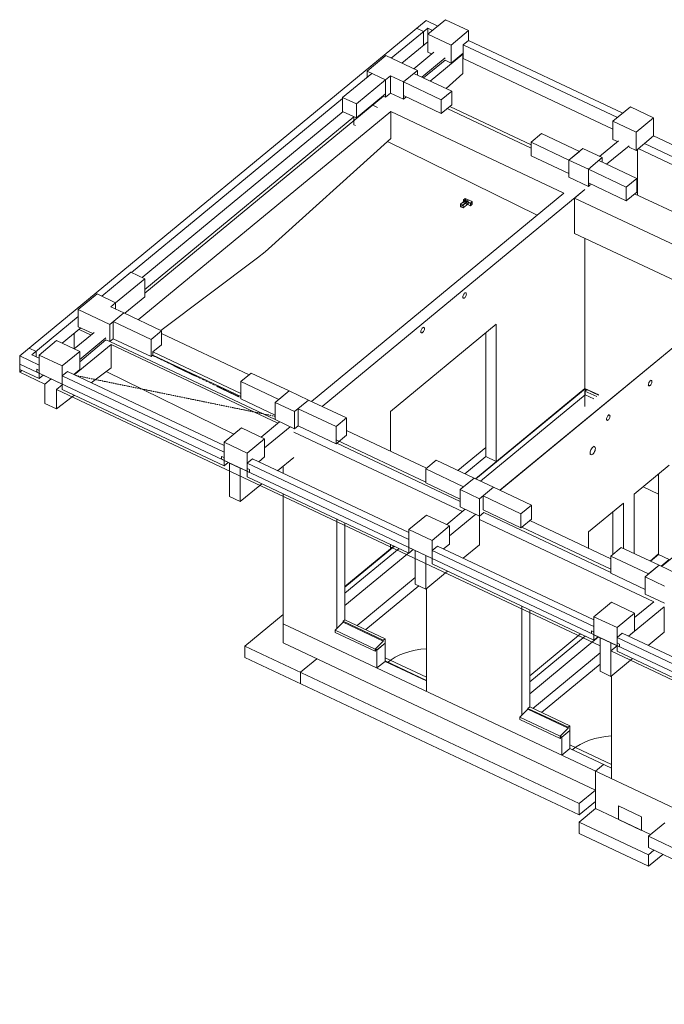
# Model space of a CAD drawing. Header units: millimetres. Extents: x 8507 to 240958, y -8745 to 78383.
# Tile 65 of 71: x 195855 to 206978, y 6072 to 23053. Entities that reach past the tile are written whole.
import ezdxf

# ---------------------------------------------------------------- set-up
doc = ezdxf.new("R2010")
doc.units = ezdxf.units.MM
doc.linetypes.add('Tiret 1_16_', pattern=[3.175, 1.5875, -1.5875])
for name, color, linetype, lineweight in [('A-DOOR', 31, 'Continuous', 9), ('A-FLOR', 192, 'Continuous', 5), ('A-GENM', 13, 'Continuous', 5), ('A-GLAZ-SILL', 1, 'Continuous', 9), ('A-WALL', 113, 'Continuous', 9), ('S-BEAM', 12, 'Continuous', 5), ('S-FNDN', 32, 'Continuous', 9)]:
    doc.layers.add(name, color=color, linetype=linetype, lineweight=lineweight)

# ---------------------------------------------------------------- blocks, each defined once
blk = doc.blocks.new('M_FENETRE_BA - ME-f-1-3010144-3D R-1 variante')
at = {"layer": 'A-GLAZ-SILL', "lineweight": 18}
for p, q in [((-49329, 8014), (-49190, 8152)), ((-49190, 8168), (-49160, 8193)), ((-49190, 8152), (-49190, 8168)), ((-49190, 8168), (-48496, 7841)), ((-49190, 8152), (-48496, 7825)), ((-48466, 7866), (-49160, 8193)), ((-49329, 7975), (-49329, 8014)), ((-49329, 8014), (-48635, 7687)), ((-49329, 7975), (-48635, 7648)), ((-48496, 7825), (-48635, 7687)), ((-48466, 7866), (-48496, 7841)), ((-48496, 7841), (-48496, 7825)), ((-48466, 7787), (-48466, 7866)), ((-48635, 7687), (-48635, 7648)), ((-48635, 7648), (-48629, 7653)), ((-48618, 7675), (-48608, 7670)), ((-48608, 7670), (-48466, 7787))]:
    blk.add_line(p, q, dxfattribs=at)
for points in [[(-48629, 7653, 0), (-48629, 7657, 0), (-48628, 7661, 0), (-48626, 7665, 0), (-48624, 7669, 0), (-48621, 7673, 0), (-48618, 7675, 0), (-48616, 7677, 0), (-48613, 7678, 0), (-48611, 7678, 0)], [(-48611, 7678, 0), (-48609, 7676, 0), (-48608, 7674, 0), (-48608, 7670, 0)]]:
    blk.add_polyline3d(points, dxfattribs=at)
blk = doc.blocks.new('Porte 1Vtl - ME-p-1-3010145-3D R-1 variante')
at = {"layer": 'A-DOOR', "lineweight": 18}
blk.add_ellipse((-47652, 7091), major_axis=(970, 0), ratio=0.623565, start_param=1.672976, end_param=2.494323, dxfattribs=at)

msp = doc.modelspace()

# ---------------------------------------------------------------- linework, layer by layer
at = {"layer": 'A-FLOR', "lineweight": 9}
for p, q in [((203500.44, 22458.4), (203509.71, 22454.03)), ((202130.16, 21735.08), (198012.31, 18338.16)), ((204678.7, 20836.14), (203231.51, 21519.6)), ((204678.7, 20893.39), (203274.66, 21555.19)), ((201622.68, 21378.99), (198012.31, 18400.7)), ((206525.75, 20829.17), (209281.65, 19530.16)), ((208781.81, 18763.94), (204141.55, 14937.67)), ((196880.52, 17711.35), (197087.07, 17614)), ((200264.82, 16155.23), (197408.93, 17501.37)), ((197431.24, 17451.77), (200310.2, 16094.75)), ((198153.19, 17322.55), (199670.98, 16607.13)), ((198153.19, 17267.83), (199670.98, 16552.41)), ((212543.92, 9248.32), (195855.34, 17114.58)), ((195855.34, 17020.77), (195855.34, 16973.87)), ((195855.34, 16973.87), (195891.52, 17003.72)), ((196290.1, 16768.94), (195855.34, 16973.87)), ((205870.78, 12253.03), (196489.54, 16674.93)), ((205611.07, 16685.79), (203728.15, 15132.52)), ((205842.28, 16576.81), (205611.07, 16685.79)), ((205611.07, 16584.16), (205611.07, 16685.79)), ((203806.56, 15095.57), (205611.07, 16584.16)), ((205611.07, 16584.16), (205763.88, 16512.13)), ((200584.14, 15942.18), (203495, 14570.12)), ((201326.03, 15803.56), (202861.91, 15079.62)), ((201326.03, 15748.84), (203455.75, 14744.98)), ((208813.97, 15176.08), (206931.05, 13622.82)), ((203863.16, 14552.95), (206052.84, 13520.83)), ((203787.04, 14432.47), (206794.49, 13014.89)), ((204518.03, 14300.38), (206052.84, 13576.63)), ((202322.09, 13972.63), (201464.72, 13265.36)), ((201464.72, 13163.73), (202400.49, 13935.67)), ((206731.62, 13716.82), (206879.81, 13839.07)), ((205531.02, 12460.08), (204655.66, 11737.97)), ((204655.66, 11636.34), (205609.42, 12423.13)), ((209061.81, 10748.91), (206054.36, 12166.5)), ((202158.75, 11994.69), (202873.63, 11657.72))]:
    msp.add_line(p, q, dxfattribs=at)
at = {"layer": 'A-FLOR', "color": 170, "linetype": 'Tiret 1_16_', "lineweight": 9}
for p, q in [((199670.98, 16533.71), (198146.42, 17262.24)), ((200264.82, 16212.8), (196822.08, 16916.88))]:
    msp.add_line(p, q, dxfattribs=at)
at = {"layer": 'A-GENM', "lineweight": 18}
for p, q in [((203463.29, 19872.01), (203553.75, 19946.63)), ((203463.29, 19825.11), (203553.75, 19899.72)), ((203463.29, 19825.11), (203463.29, 19872.01)), ((203463.29, 19872.01), (203505.17, 19852.27)), ((203595.63, 19926.89), (203505.17, 19852.27)), ((203505.17, 19805.37), (203595.63, 19879.98)), ((203543.63, 19971.92), (203511.97, 19945.8)), ((203511.97, 19945.8), (203511.97, 19912.16)), ((203631.63, 19889.4), (203511.97, 19945.8)), ((203511.97, 19898.89), (203543.63, 19925.01)), ((203511.97, 19912.16), (203511.97, 19898.89)), ((203511.97, 19898.89), (203537.92, 19886.66)), ((203537.92, 19886.66), (203631.63, 19842.49)), ((203543.63, 19938.28), (203543.63, 19971.92)), ((203543.63, 19971.92), (203663.29, 19915.51)), ((203543.63, 19925.01), (203543.63, 19938.28)), ((203543.63, 19925.01), (203595.63, 19900.5)), ((203595.63, 19926.89), (203553.75, 19946.63)), ((203553.75, 19946.63), (203553.75, 19899.72)), ((203553.75, 19899.72), (203595.63, 19879.98)), ((203595.63, 19879.98), (203595.63, 19926.89)), ((203595.63, 19900.5), (203663.29, 19868.61)), ((203631.63, 19889.4), (203663.29, 19915.51)), ((203631.63, 19842.49), (203631.63, 19889.4)), ((203663.29, 19868.61), (203631.63, 19842.49)), ((203663.29, 19915.51), (203663.29, 19868.61)), ((203505.17, 19805.37), (203463.29, 19825.11)), ((203505.17, 19852.27), (203505.17, 19805.37)), ((203553.37, 18341.03), (203538.17, 18348.19)), ((203495.53, 18257.74), (203510.73, 18250.58)), ((202771.92, 17660.81), (202787.12, 17653.65)), ((202829.75, 17744.11), (202814.56, 17751.27)), ((196148.51, 17024.52), (196190.39, 17004.77)), ((196148.51, 16977.61), (196148.51, 17024.52)), ((196190.39, 17004.77), (196190.39, 16957.87)), ((196190.39, 16957.87), (196148.51, 16977.61)), ((206756.27, 16831.33), (206741.07, 16838.49)), ((206698.43, 16748.03), (206713.63, 16740.87)), ((205974.82, 16151.11), (205990.02, 16143.95)), ((206032.65, 16234.4), (206017.46, 16241.56)), ((205775.78, 15688.44), (205757.17, 15697.21)), ((199339.44, 15520.45), (199381.32, 15500.71)), ((199339.44, 15473.54), (199339.44, 15520.45)), ((199381.32, 15453.8), (199339.44, 15473.54)), ((199381.32, 15500.71), (199381.32, 15453.8)), ((205693.22, 15561.53), (205711.83, 15552.75)), ((199780.19, 15312.7), (199822.07, 15292.96)), ((199780.19, 15265.79), (199780.19, 15312.7)), ((199822.07, 15292.96), (199822.07, 15246.05)), ((199822.07, 15246.05), (199780.19, 15265.79)), ((205721.3, 12512.32), (205763.18, 12492.58)), ((205721.3, 12465.41), (205721.3, 12512.32)), ((205763.18, 12445.67), (205721.3, 12465.41)), ((205763.18, 12492.58), (205763.18, 12445.67)), ((206162.05, 12304.57), (206203.93, 12284.83)), ((206162.05, 12257.66), (206162.05, 12304.57)), ((206203.93, 12237.92), (206162.05, 12257.66)), ((206203.93, 12284.83), (206203.93, 12237.92)), ((206188.21, 9493.44), (206587.08, 9305.43)), ((206188.21, 9258.9), (206188.21, 9493.44)), ((206587.08, 9070.9), (206188.21, 9258.9)), ((206587.08, 9305.43), (206587.08, 9070.9))]:
    msp.add_line(p, q, dxfattribs=at)
for points in [[(203501.9, 18270.93, 0), (203502.93, 18281.9, 0), (203505.94, 18293.81, 0), (203510.73, 18305.86, 0), (203516.97, 18317.22, 0), (203524.25, 18327.12, 0), (203532.05, 18334.89, 0), (203539.85, 18340, 0), (203547.12, 18342.09, 0), (203553.37, 18341.03, 0)], [(203553.37, 18341.03, 0), (203558.16, 18336.89, 0), (203561.17, 18329.95, 0), (203562.2, 18320.68, 0)], [(203510.73, 18250.58, 0), (203505.94, 18254.72, 0), (203502.93, 18261.66, 0), (203501.9, 18270.93, 0)], [(203562.2, 18320.68, 0), (203561.17, 18309.71, 0), (203558.16, 18297.8, 0), (203553.37, 18285.75, 0), (203547.12, 18274.39, 0), (203539.85, 18264.48, 0), (203532.05, 18256.72, 0), (203524.25, 18251.61, 0), (203516.97, 18249.52, 0), (203510.73, 18250.58, 0)], [(202778.29, 17674.01, 0), (202779.31, 17684.97, 0), (202782.32, 17696.88, 0), (202787.12, 17708.93, 0), (202793.36, 17720.29, 0), (202800.63, 17730.2, 0), (202808.44, 17737.97, 0), (202816.24, 17743.07, 0), (202823.51, 17745.17, 0), (202829.75, 17744.11, 0)], [(202787.12, 17653.65, 0), (202782.32, 17657.79, 0), (202779.31, 17664.74, 0), (202778.29, 17674.01, 0)], [(202838.59, 17723.75, 0), (202837.56, 17712.79, 0), (202834.55, 17700.87, 0), (202829.76, 17688.83, 0), (202823.51, 17677.46, 0), (202816.24, 17667.56, 0), (202808.44, 17659.79, 0), (202800.63, 17654.68, 0), (202793.36, 17652.59, 0), (202787.12, 17653.65, 0)], [(202829.76, 17744.11, 0), (202834.55, 17739.96, 0), (202837.56, 17733.02, 0), (202838.59, 17723.75, 0)], [(206704.8, 16761.23, 0), (206705.82, 16772.19, 0), (206708.84, 16784.1, 0), (206713.63, 16796.15, 0), (206719.87, 16807.51, 0), (206727.14, 16817.42, 0), (206734.95, 16825.19, 0), (206742.75, 16830.29, 0), (206750.02, 16832.39, 0), (206756.27, 16831.33, 0)], [(206765.1, 16810.97, 0), (206764.07, 16800.01, 0), (206761.06, 16788.09, 0), (206756.27, 16776.05, 0), (206750.02, 16764.68, 0), (206742.75, 16754.78, 0), (206734.95, 16747.01, 0), (206727.14, 16741.9, 0), (206719.87, 16739.81, 0), (206713.63, 16740.87, 0)], [(206756.27, 16831.33, 0), (206761.06, 16827.18, 0), (206764.07, 16820.24, 0), (206765.1, 16810.97, 0)], [(206713.63, 16740.87, 0), (206708.84, 16745.01, 0), (206705.82, 16751.96, 0), (206704.8, 16761.23, 0)], [(205981.18, 16164.3, 0), (205982.21, 16175.27, 0), (205985.22, 16187.18, 0), (205990.01, 16199.23, 0), (205996.26, 16210.59, 0), (206003.53, 16220.49, 0), (206011.33, 16228.26, 0), (206019.14, 16233.37, 0), (206026.41, 16235.46, 0), (206032.65, 16234.4, 0)], [(205990.01, 16143.95, 0), (205985.22, 16148.09, 0), (205982.21, 16155.03, 0), (205981.18, 16164.3, 0)], [(206041.48, 16214.04, 0), (206040.46, 16203.08, 0), (206037.45, 16191.17, 0), (206032.65, 16179.12, 0), (206026.41, 16167.76, 0), (206019.14, 16157.85, 0), (206011.33, 16150.08, 0), (206003.53, 16144.98, 0), (205996.26, 16142.88, 0), (205990.02, 16143.95, 0)], [(206032.65, 16234.4, 0), (206037.45, 16230.26, 0), (206040.46, 16223.31, 0), (206041.48, 16214.04, 0)], [(205698.58, 15583.29, 0), (205700.12, 15599.73, 0), (205704.64, 15617.6, 0), (205711.83, 15635.67, 0), (205721.19, 15652.72, 0), (205732.1, 15667.57, 0), (205743.81, 15679.23, 0), (205755.51, 15686.89, 0), (205766.42, 15690.03, 0), (205775.78, 15688.44, 0)], [(205789.03, 15657.9, 0), (205787.49, 15641.46, 0), (205782.97, 15623.59, 0), (205775.79, 15605.52, 0), (205766.42, 15588.47, 0), (205755.51, 15573.62, 0), (205743.81, 15561.96, 0), (205732.1, 15554.3, 0), (205721.19, 15551.16, 0), (205711.83, 15552.75, 0)], [(205775.79, 15688.44, 0), (205782.97, 15682.22, 0), (205787.49, 15671.81, 0), (205789.03, 15657.9, 0)], [(205711.83, 15552.75, 0), (205704.64, 15558.97, 0), (205700.12, 15569.38, 0), (205698.58, 15583.29, 0)]]:
    msp.add_polyline3d(points, dxfattribs=at)
at = {"layer": 'A-WALL', "lineweight": 18}
for p, q in [((195855.34, 17255.3), (202866.24, 23038.77)), ((202866.24, 23038.77), (203068.61, 22943.38)), ((202895.45, 22907.75), (202267.33, 22389.6)), ((202823.09, 22848.06), (202703.43, 22904.46)), ((202823.09, 22613.53), (202823.09, 22848.06)), ((202978.16, 22868.77), (202895.45, 22907.75)), ((202895.45, 22673.22), (202895.45, 22907.75)), ((202448.26, 22304.32), (202895.45, 22673.22)), ((202895.45, 22673.22), (202899.79, 22671.18)), ((203509.71, 22618.22), (203600.16, 22692.84)), ((206169.09, 21364.7), (203509.71, 22618.22)), ((203509.71, 22618.22), (203509.71, 22383.69)), ((203600.16, 22692.84), (206259.55, 21439.32)), ((203509.71, 22383.69), (206090.72, 21167.11)), ((201427.23, 21713.46), (201928.69, 22127.12)), ((202657.03, 22127.74), (203310.84, 21819.57)), ((202168.01, 22014.32), (201666.55, 21600.66)), ((203129.93, 21670.34), (202476.13, 21978.51)), ((201666.55, 21358.31), (202168.01, 21771.97)), ((202476.13, 21743.98), (203129.93, 21435.81)), ((203129.93, 21670.34), (203310.84, 21819.57)), ((203310.84, 21819.57), (203310.84, 21585.04)), ((201427.23, 21696.58), (197786.01, 18692.85)), ((201427.23, 21471.11), (201427.23, 21713.46)), ((201427.23, 21713.46), (201666.55, 21600.66)), ((201666.55, 21600.66), (201666.55, 21358.31)), ((203129.93, 21435.81), (203129.93, 21670.34)), ((203310.84, 21585.04), (203129.93, 21435.81)), ((197966.94, 18607.57), (201434.22, 21467.82)), ((201666.55, 21358.31), (201427.23, 21471.11)), ((204678.7, 20940.32), (204859.61, 21089.55)), ((204859.61, 21089.55), (205513.41, 20781.37)), ((205332.02, 20632.37), (204678.7, 20940.32)), ((204678.7, 20940.32), (204678.7, 20705.79)), ((205859.84, 20696.25), (206186.45, 20965.67)), ((209281.65, 19670.88), (206634.31, 20918.72)), ((206791.09, 21048.05), (209341.92, 19845.7)), ((205332.51, 20632.14), (205513.41, 20781.37)), ((206369.93, 20879.19), (205983.02, 20560.02)), ((206514.65, 20820.01), (206514.65, 20028)), ((204678.7, 20705.79), (205332.51, 20397.61)), ((205332.51, 20397.61), (205332.51, 20632.14)), ((205847.97, 20623.68), (206501.77, 20315.51)), ((206320.87, 20166.27), (205667.06, 20474.45)), ((205667.06, 20239.92), (206320.87, 19931.74)), ((206320.87, 20166.27), (206501.77, 20315.51)), ((206501.77, 20315.51), (206501.77, 20080.97)), ((200889.14, 16470.71), (205244.74, 20063.75)), ((205609.13, 20126.5), (201072.62, 16384.23)), ((206320.87, 19931.74), (206320.87, 20166.27)), ((206501.77, 20080.97), (206320.87, 19931.74)), ((205609.13, 16694.52), (205609.13, 19282.22)), ((197271.54, 18285.32), (197772.99, 18698.98)), ((197772.99, 18698.98), (198012.31, 18586.18)), ((208781.87, 18763.91), (204142.84, 14937.06)), ((198012.31, 18586.18), (197510.86, 18172.52)), ((198012.31, 18273.47), (198012.31, 18586.18)), ((197510.86, 18172.52), (197510.86, 18063.08)), ((197667.67, 17989.17), (198012.31, 18273.47)), ((196866.09, 17933.98), (196065.45, 17273.52)), ((198123.04, 17540.03), (197469.23, 17848.2)), ((197469.23, 17848.2), (197469.23, 17551.13)), ((197650.14, 17997.43), (198303.94, 17689.26)), ((196590.11, 17471.79), (196910.68, 17736.24)), ((198123.04, 17540.03), (198303.94, 17689.26)), ((198303.94, 17689.26), (198303.94, 17446.91)), ((202252.42, 16294.26), (204079.54, 17801.5)), ((204079.54, 17801.5), (204079.54, 15432.73)), ((197469.23, 17551.13), (198123.04, 17242.95)), ((198123.04, 17242.95), (198123.04, 17540.03)), ((203896.06, 15519.22), (203896.06, 17650.14)), ((196018.15, 17389.61), (196137.81, 17333.21)), ((196137.81, 17333.21), (196137.81, 17239.41)), ((196190.39, 17097.38), (195855.34, 17255.3)), ((195855.34, 17255.3), (195855.34, 17020.77)), ((196065.45, 17273.52), (196190.39, 17214.63)), ((198153.19, 17267.83), (198123.04, 17242.95)), ((195855.34, 17020.77), (196190.39, 16862.84)), ((196190.39, 16862.84), (196190.39, 17097.38)), ((196589.25, 16909.37), (196679.71, 16983.98)), ((196679.71, 16983.98), (199381.32, 15710.56)), ((196262.76, 16922.54), (196190.39, 16862.84)), ((199381.32, 15593.31), (196589.25, 16909.37)), ((196589.25, 16909.37), (196589.25, 16674.84)), ((199670.98, 16810.4), (199851.88, 16959.63)), ((199851.88, 16959.63), (200505.69, 16651.45)), ((196589.25, 16674.84), (199381.32, 15358.78)), ((200324.78, 16502.22), (199670.98, 16810.4)), ((199670.98, 16810.4), (199670.98, 16513.32)), ((200324.78, 16502.22), (200505.69, 16651.45)), ((205609.13, 16694.52), (203720.18, 15136.28)), ((205609.13, 16694.52), (205848.31, 16581.78)), ((205645.31, 16677.47), (205609.13, 16647.62)), ((205812.12, 16551.93), (205609.13, 16647.62)), ((205609.13, 16647.62), (205609.13, 16384.48)), ((199670.98, 16513.32), (200264.82, 16233.41)), ((200841.07, 16493.37), (201494.87, 16185.19)), ((201313.97, 16035.96), (200660.17, 16344.14)), ((200660.17, 16344.14), (200660.17, 16047.06)), ((201313.97, 16035.96), (201494.87, 16185.19)), ((201494.87, 16185.19), (201494.87, 15888.12)), ((202252.42, 15609.2), (202252.42, 16294.26)), ((200660.17, 16047.06), (201313.97, 15738.89)), ((201313.97, 15738.89), (201313.97, 16035.96)), ((201494.87, 15888.12), (201313.97, 15738.89)), ((199381.32, 15358.78), (199381.32, 15593.31)), ((199780.19, 15405.3), (199870.64, 15479.92)), ((199870.64, 15479.92), (202572.25, 14206.5)), ((202861.91, 15306.33), (203042.81, 15455.56)), ((203042.81, 15455.56), (203696.62, 15147.39)), ((203536.7, 15222.77), (203896.06, 15519.22)), ((204079.54, 15432.73), (203896.06, 15519.22)), ((199453.69, 15418.48), (199381.32, 15358.78)), ((202572.25, 14089.25), (199780.19, 15405.3)), ((199780.19, 15405.3), (199780.19, 15170.77)), ((200400.66, 15230.09), (200400.66, 15353.03)), ((203515.71, 14998.16), (202861.91, 15306.33)), ((202861.91, 15306.33), (202861.91, 15063.98)), ((206460.28, 14870.89), (207063.29, 15368.33)), ((199780.19, 15170.77), (202572.25, 13854.71)), ((203515.71, 14998.16), (203696.62, 15147.39)), ((206879.81, 13828.73), (206879.81, 15216.98)), ((202861.91, 15063.98), (203455.75, 14784.07)), ((204032, 14989.3), (204685.81, 14681.13)), ((200400.66, 12307.43), (200400.66, 14878.31)), ((204504.9, 14531.9), (203851.1, 14840.07)), ((203851.1, 14840.07), (203851.1, 14597.72)), ((206460.28, 13844.72), (206460.28, 14870.89)), ((204504.9, 14531.9), (204685.81, 14681.13)), ((204685.81, 14681.13), (204685.81, 14438.78)), ((205669.38, 14218.46), (206272.4, 14715.9)), ((206272.4, 14715.9), (206272.4, 13933.28)), ((201326.03, 12556.49), (201326.03, 14442.13)), ((203851.1, 14597.72), (204504.9, 14289.55)), ((204504.9, 14289.55), (204504.9, 14531.9)), ((204685.81, 14438.78), (204518.03, 14300.38)), ((206088.92, 13832.02), (206088.92, 14564.55)), ((201464.72, 14376.75), (201464.72, 12704.89)), ((204516.96, 14299.5), (204504.9, 14289.55)), ((206052.84, 13575.55), (204516.96, 14299.5)), ((204655.66, 14413.91), (206052.84, 13755.33)), ((205669.38, 13936.08), (205669.38, 14218.46)), ((202314.11, 13976.39), (201464.72, 13275.71)), ((202252.42, 13925.49), (202252.42, 14005.47)), ((202572.25, 13854.71), (202572.25, 14089.25)), ((202971.12, 13901.24), (203061.57, 13975.85)), ((203061.57, 13975.85), (205763.18, 12702.43)), ((206052.84, 13802.27), (206233.75, 13951.5)), ((206233.75, 13951.5), (206887.55, 13643.32)), ((201464.72, 12947.36), (202567.04, 13856.69)), ((202644.62, 13914.41), (202572.25, 13854.71)), ((205763.18, 12585.18), (202971.12, 13901.24)), ((202971.12, 13901.24), (202971.12, 13666.71)), ((206706.65, 13494.09), (206052.84, 13802.27)), ((206052.84, 13802.27), (206052.84, 13505.19)), ((206739.6, 13713.06), (206879.81, 13828.73)), ((207063.29, 13742.25), (206879.81, 13828.73)), ((202971.12, 13666.71), (205763.18, 12350.65)), ((206706.65, 13494.09), (206887.55, 13643.32)), ((207063.29, 13742.25), (206923.07, 13626.58)), ((206052.84, 13505.19), (206646.68, 13225.28)), ((202873.63, 13241.19), (202873.63, 11470.12)), ((204516.96, 11052.42), (204516.96, 12938.06)), ((204655.66, 12872.69), (204655.66, 11200.83)), ((214313.13, 6078.05), (200400.66, 12635.77)), ((205763.18, 12350.65), (205763.18, 12585.18)), ((204655.66, 11427.78), (205842.68, 12406.99)), ((205835.55, 12410.35), (205763.18, 12350.65)), ((206162.05, 12397.17), (206252.5, 12471.79)), ((208954.12, 11081.11), (206162.05, 12397.17)), ((206162.05, 12397.17), (206162.05, 12162.64)), ((206252.5, 12471.79), (208954.12, 11198.37)), ((200400.66, 12307.43), (205789.35, 9767.44)), ((202158.75, 12299.58), (202020.06, 12185.17)), ((202158.75, 12299.58), (202158.75, 11986.87)), ((202020.06, 11872.46), (202020.06, 12185.17)), ((206162.05, 12162.64), (208954.12, 10846.58)), ((202158.75, 11986.87), (202020.06, 11872.46)), ((202158.75, 11986.87), (202873.63, 11649.91)), ((206064.57, 11737.13), (206064.57, 9966.06)), ((205349.68, 10795.51), (205210.99, 10681.1)), ((205349.68, 10795.51), (205349.68, 10482.81)), ((205210.99, 10368.39), (205210.99, 10681.1)), ((205349.68, 10482.81), (205210.99, 10368.39)), ((205349.68, 10482.81), (206064.57, 10145.84)), ((205928.04, 10210.19), (205789.35, 10095.78)), ((205789.35, 10095.78), (205789.35, 9446.91)), ((205789.35, 9446.91), (206738.68, 8999.44))]:
    msp.add_line(p, q, dxfattribs=at)
at = {"layer": 'S-BEAM', "lineweight": 9}
for p, q in [((202999.5, 22491.31), (202654.81, 22206.96)), ((203500.44, 22458.4), (202938.68, 21994.99)), ((203500.44, 22458.4), (203500.44, 22126.15)), ((202793.94, 22063.21), (203198.94, 22397.31)), ((203198.94, 22355.42), (202821.43, 22050.26)), ((203211.97, 21866.17), (203500.44, 22126.15)), ((202057.8, 21675.39), (202130.16, 21735.08)), ((201938.84, 21582.92), (202027.65, 21541.06)), ((202053.3, 21677.35), (202057.8, 21675.39)), ((202057.8, 21675.39), (202057.8, 21681.05)), ((202257.23, 21471.94), (197901.63, 17878.89)), ((202257.23, 21471.94), (205244.74, 20063.75)), ((202257.23, 21003.99), (202257.23, 21471.94)), ((201623.04, 21378.82), (201623.04, 21240.52)), ((201623.04, 21240.52), (201648.26, 21228.1)), ((200090.46, 19051.28), (202257.23, 21003.99)), ((202202.91, 20955.04), (204784.49, 19684.08)), ((205697.21, 20225.71), (205697.21, 20210.06)), ((205428.22, 19977.27), (205609.13, 20126.5)), ((207868.81, 19389.71), (206465.59, 20051.13)), ((208314.96, 18616.59), (205428.22, 19977.27)), ((205428.22, 19977.27), (205428.22, 19367.49)), ((207844.55, 18228.54), (205428.22, 19367.49)), ((200090.46, 19051.28), (199959.82, 18943.5)), ((198291.98, 17694.9), (199959.82, 18943.5)), ((197087.07, 17614), (196880.52, 17711.35)), ((197141.36, 17658.78), (196796.66, 17374.43)), ((196797.04, 17642.49), (196797.04, 17516.74)), ((196797.04, 17515.95), (196797.04, 17374.75)), ((196890.76, 17193.54), (197340.79, 17564.78)), ((197340.79, 17532.06), (196890.76, 17153.34)), ((199815.68, 16929.76), (198303.94, 17642.33)), ((197431.24, 17451.77), (196797.1, 16928.65)), ((197431.24, 17047.68), (197431.24, 17451.77)), ((198303.94, 17446.91), (198153.19, 17322.55)), ((198153.19, 17322.55), (199670.98, 16607.13)), ((198153.19, 17322.55), (198153.19, 17267.83)), ((197088.67, 16791.22), (197431.24, 17047.68)), ((197350.28, 16987.07), (199549.74, 15904.23)), ((196398.66, 16858.49), (196290.1, 16768.94)), ((196290.1, 16768.94), (196290.1, 16436.68)), ((196589.25, 16757.19), (196489.54, 16674.93)), ((196489.54, 16342.68), (196489.54, 16674.93)), ((196489.54, 16342.68), (196761.88, 16546.56)), ((196761.88, 16546.56), (196800.32, 16575.35)), ((196290.1, 16436.68), (196489.54, 16342.68)), ((200340.36, 16119.64), (200019.79, 15855.19)), ((200081.69, 15668.42), (200523.84, 16033.15)), ((201494.87, 15966.27), (202873.93, 15316.25)), ((200584.14, 15504.39), (200305.82, 15274.79)), ((199660.53, 15320.99), (199477.05, 15407.47)), ((199477.05, 15407.47), (199477.05, 14828.96)), ((199660.53, 14742.48), (199660.53, 15320.99)), ((199998.26, 15021.08), (199660.53, 14742.48)), ((200034.44, 15050.93), (199998.26, 15021.08)), ((199477.05, 14828.96), (199660.53, 14742.48)), ((203543.26, 14609.93), (203222.69, 14345.48)), ((203272.62, 14148.84), (203726.74, 14523.45)), ((203787.04, 13994.68), (203787.04, 14495.03)), ((203787.04, 13994.68), (203508.72, 13765.09)), ((202863.42, 13811.28), (202679.95, 13897.76)), ((202679.95, 13897.76), (202679.95, 13319.25)), ((202863.42, 13232.77), (202863.42, 13811.28)), ((203201.15, 13511.37), (202863.42, 13232.77)), ((203237.34, 13541.22), (203201.15, 13511.37)), ((202679.95, 13319.25), (202863.42, 13232.77)), ((206977.97, 12928.41), (206361.92, 12420.21)), ((206463.56, 12741.89), (206794.49, 13014.89)), ((206977.97, 12490.62), (206977.97, 12928.41)), ((206977.97, 12490.62), (206699.65, 12261.02)), ((205870.88, 12393.7), (205870.78, 12393.62)), ((206054.26, 12307.13), (205870.78, 12393.62)), ((205870.78, 12393.62), (205870.78, 11815.1)), ((206054.36, 12307.22), (205870.88, 12393.7)), ((206054.26, 12307.13), (206054.36, 12307.22)), ((206054.26, 11728.62), (206054.26, 12307.13)), ((206054.36, 12166.5), (206054.36, 12307.22)), ((206162.05, 12255.34), (206054.36, 12166.5)), ((206392.09, 12007.31), (206054.26, 11728.62)), ((206428.27, 12037.16), (206392.09, 12007.31)), ((205870.78, 11815.1), (206054.26, 11728.62))]:
    msp.add_line(p, q, dxfattribs=at)
at = {"layer": 'S-FNDN', "lineweight": 18}
for p, q in [((203201.29, 23052.83), (202899.79, 22804.11)), ((203600.16, 22864.83), (203201.29, 23052.83)), ((202899.79, 22804.11), (203298.65, 22616.11)), ((202899.79, 22804.11), (202899.79, 22491.41)), ((203298.65, 22616.11), (203600.16, 22864.83)), ((203600.16, 22864.83), (203600.16, 22692.84)), ((203298.65, 22616.11), (203298.65, 22303.4)), ((202174.54, 22433.34), (201848.91, 22164.72)), ((202717.34, 22177.49), (202174.54, 22433.34)), ((202963.32, 22461.46), (202899.79, 22491.41)), ((203509.71, 22477.5), (203298.65, 22303.4)), ((203298.65, 22303.4), (203195.02, 22352.25)), ((201848.91, 22164.72), (202168.01, 22014.32)), ((201848.91, 22164.72), (201848.91, 22061.31)), ((202168.01, 22014.32), (202252.43, 22083.96)), ((202252.43, 22083.96), (202476.13, 21978.51)), ((202252.43, 22083.96), (202252.43, 21786.88)), ((202476.13, 21978.51), (202717.34, 22177.49)), ((202717.34, 22177.49), (202717.34, 22099.32)), ((202168.01, 22014.32), (202168.01, 21717.24)), ((202476.13, 21978.51), (202476.13, 21681.44)), ((202168.01, 21717.24), (202125.79, 21737.14)), ((202252.43, 21786.88), (202168.01, 21717.24)), ((202476.13, 21681.44), (202252.43, 21786.88)), ((202524.38, 21721.24), (202476.13, 21681.44)), ((206392.22, 21548.77), (206090.72, 21300.05)), ((206791.09, 21360.76), (206392.22, 21548.77)), ((206090.72, 21300.05), (206489.59, 21112.04)), ((206090.72, 21300.05), (206090.72, 20987.34)), ((206489.59, 21112.04), (206791.09, 21360.76)), ((206791.09, 21360.76), (206791.09, 21048.05)), ((206489.59, 21112.04), (206489.59, 20799.33)), ((206168.35, 20950.75), (206090.72, 20987.34)), ((206634.31, 20918.72), (206489.59, 20799.33)), ((206791.09, 21048.05), (206634.31, 20918.72)), ((205573.22, 20831.35), (205332.02, 20632.37)), ((205908.27, 20673.42), (205573.22, 20831.35)), ((206489.59, 20799.33), (206369.93, 20855.73)), ((205332.02, 20632.37), (205667.06, 20474.45)), ((205332.02, 20632.37), (205332.02, 20335.3)), ((205667.06, 20474.45), (205908.27, 20673.42)), ((205908.27, 20673.42), (205908.27, 20595.26)), ((205667.06, 20474.45), (205667.06, 20177.37)), ((205667.06, 20177.37), (205332.02, 20335.3)), ((205697.21, 20202.25), (205667.06, 20177.37)), ((197191.71, 18322.95), (196866.09, 18054.33)), ((197510.86, 18172.52), (197191.71, 18322.95)), ((197426.44, 18102.88), (197510.86, 18172.52)), ((196866.09, 18054.33), (197408.93, 17798.46)), ((196866.09, 18054.33), (196866.09, 17757.26)), ((197650.14, 17997.43), (197426.44, 18102.88)), ((197408.93, 17798.46), (197650.14, 17997.43)), ((197117.23, 17638.88), (196866.09, 17757.26)), ((197408.93, 17798.46), (197408.93, 17501.38)), ((196491.89, 17518.09), (196190.39, 17269.37)), ((196890.76, 17330.08), (196491.89, 17518.09)), ((197408.93, 17501.38), (197340.79, 17533.51)), ((197469.23, 17551.13), (197408.93, 17501.38)), ((196589.25, 17081.36), (196890.76, 17330.08)), ((196890.76, 17330.08), (196890.76, 17017.37)), ((196190.39, 17269.37), (196589.25, 17081.36)), ((196190.39, 17269.37), (196190.39, 16956.66)), ((196589.25, 17081.36), (196589.25, 16768.65)), ((196890.76, 17017.37), (196788.26, 16932.82)), ((196589.25, 16768.65), (196190.39, 16956.66)), ((200506.02, 16651.29), (200264.82, 16452.32)), ((200841.07, 16493.37), (200506.02, 16651.29)), ((200599.87, 16294.39), (200841.07, 16493.37)), ((200264.82, 16452.32), (200599.87, 16294.39)), ((200264.82, 16452.32), (200264.82, 16155.25)), ((200599.87, 15997.32), (200264.82, 16155.25)), ((200599.87, 16294.39), (200599.87, 15997.32)), ((199682.83, 16014.02), (199381.32, 15765.3)), ((200081.69, 15826.01), (199682.83, 16014.02)), ((200660.17, 16047.06), (200599.87, 15997.32)), ((199780.19, 15577.29), (200081.69, 15826.01)), ((200081.69, 15826.01), (200081.69, 15513.3)), ((199381.32, 15765.3), (199780.19, 15577.29)), ((199381.32, 15765.3), (199381.32, 15452.59)), ((203896.06, 15676.89), (203415.06, 15280.1)), ((199780.19, 15264.58), (199381.32, 15452.59)), ((199780.19, 15577.29), (199780.19, 15264.58)), ((200081.69, 15513.3), (199979.19, 15428.75)), ((203696.95, 15147.23), (203455.75, 14948.25)), ((204032, 14989.3), (203696.95, 15147.23)), ((203455.75, 14948.25), (203790.8, 14790.33)), ((203455.75, 14948.25), (203455.75, 14651.18)), ((203790.8, 14790.33), (204032, 14989.3)), ((206611.78, 14995.87), (206879.81, 14869.53)), ((203790.8, 14790.33), (203790.8, 14493.25)), ((203790.8, 14493.25), (203455.75, 14651.18)), ((202873.76, 14509.95), (202572.25, 14261.24)), ((203272.62, 14321.95), (202873.76, 14509.95)), ((203863.16, 14552.95), (203790.8, 14493.25)), ((202971.12, 14073.23), (203272.62, 14321.95)), ((203272.62, 14321.95), (203272.62, 14009.24)), ((202572.25, 14261.24), (202971.12, 14073.23)), ((202572.25, 14261.24), (202572.25, 13948.53)), ((202971.12, 13760.52), (202572.25, 13948.53)), ((202971.12, 14073.23), (202971.12, 13760.52)), ((203272.62, 14009.24), (203170.13, 13924.68)), ((206887.89, 13643.16), (206646.68, 13444.19)), ((207222.93, 13485.24), (206887.89, 13643.16)), ((201676.54, 12605.05), (202679.95, 13432.79)), ((206646.68, 13444.19), (206981.73, 13286.26)), ((206646.68, 13444.19), (206646.68, 13147.12)), ((201827.31, 12533.98), (202743.14, 13289.47)), ((206981.73, 12989.19), (206646.68, 13147.12)), ((206064.69, 13005.89), (205763.18, 12757.17)), ((206463.56, 12817.88), (206064.69, 13005.89)), ((200400.66, 12793.45), (199742.31, 12250.36)), ((205763.18, 12757.17), (206162.05, 12569.16)), ((205763.18, 12757.17), (205763.18, 12444.46)), ((206162.05, 12569.16), (206463.56, 12817.88)), ((206463.56, 12817.88), (206463.56, 12505.17)), ((206162.05, 12569.16), (206162.05, 12256.45)), ((206162.05, 12256.45), (205763.18, 12444.46)), ((206463.56, 12505.17), (206361.06, 12420.62)), ((199742.31, 12250.36), (199742.31, 12054.92)), ((199742.31, 12250.36), (205505.93, 9533.64)), ((204707.93, 11176.19), (205870.78, 12135.45)), ((205505.93, 9338.2), (199742.31, 12054.92)), ((200699.59, 11799.14), (200983.01, 12032.94)), ((202873.63, 11712.4), (202158.75, 12049.36)), ((204858.7, 11105.12), (205870.78, 11940.01)), ((200699.59, 11799.14), (200699.59, 11603.7)), ((206064.57, 10208.33), (205349.68, 10545.3)), ((205789.35, 9767.44), (205505.93, 9533.64)), ((205505.93, 9338.2), (205789.35, 9572)), ((205505.93, 9533.64), (205505.93, 9338.2)), ((205505.93, 9213.12), (205789.35, 9446.91)), ((205505.93, 9017.67), (205505.93, 9213.12)), ((205505.93, 9213.12), (206702.53, 8649.09)), ((206702.53, 8969.62), (206985.95, 9203.41)), ((206702.53, 8453.65), (205505.93, 9017.67)), ((206702.53, 8774.18), (206702.53, 8969.62)), ((206702.53, 8969.62), (212434.24, 6267.94)), ((212434.24, 6072.5), (206702.53, 8774.18)), ((206799.03, 8728.69), (206702.53, 8649.09)), ((206702.53, 8453.65), (206949.8, 8657.63)), ((206702.53, 8649.09), (206702.53, 8453.65))]:
    msp.add_line(p, q, dxfattribs=at)

# ---------------------------------------------------------------- block references
at = {"layer": 'A-DOOR', "lineweight": 18}
for p in [(250624.88, 4512.2), (253815.82, 3008.13)]:
    msp.add_blockref('Porte 1Vtl - ME-p-1-3010145-3D R-1 variante', p, dxfattribs=at)
at = {"layer": 'A-GLAZ-SILL', "lineweight": 18}
for p in [(250624.88, 4512.2), (253815.82, 3008.13)]:
    msp.add_blockref('M_FENETRE_BA - ME-f-1-3010144-3D R-1 variante', p, dxfattribs=at)

doc.saveas('drawing.dxf')
